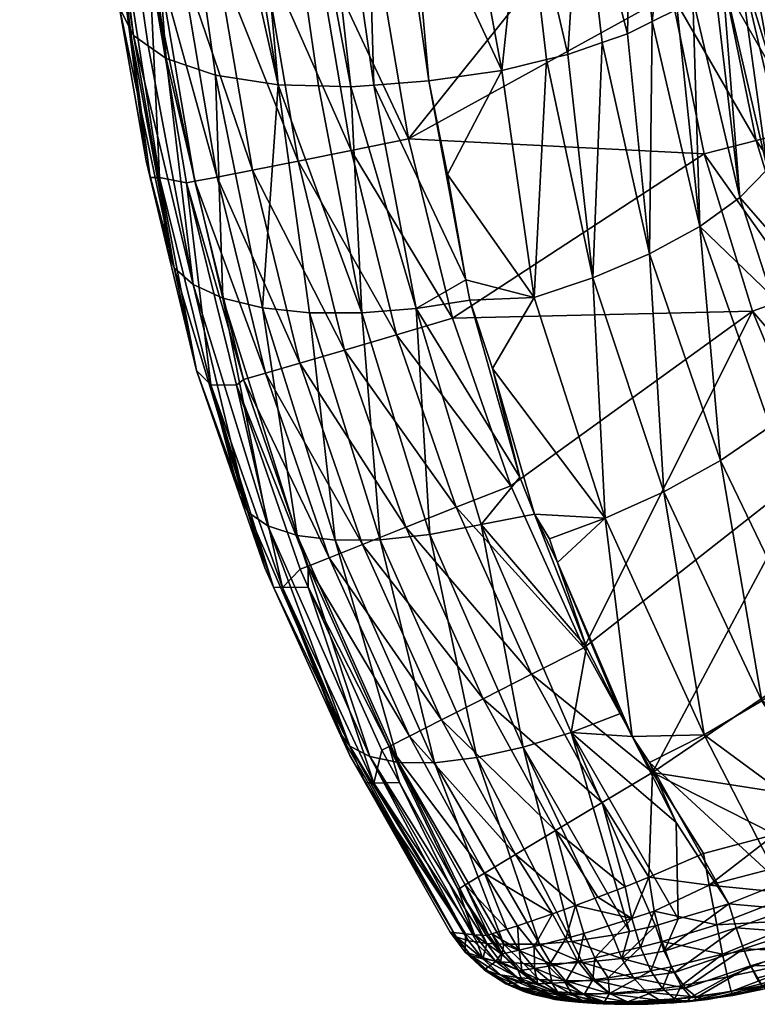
# Model space of a CAD drawing. Extents: x -0.176 to 0.176, y -0.227 to -0.001.
# Tile 15 of 256: x -0.17278 to -0.16772, y -0.04784 to -0.04109. Entities that reach past the tile are written whole.
import ezdxf

# ---------------------------------------------------------------- set-up
doc = ezdxf.new("R2010")
doc.units = 0
doc.layers.add('mesh', color=7, linetype='CONTINUOUS')

msp = doc.modelspace()

# ---------------------------------------------------------------- meshes
at = {"layer": 'mesh'}
mesh = msp.add_polyface(dxfattribs=at)
corners = [(-0.1705075, -0.0415479, -0.1171291), (-0.1714424, -0.0366047, -0.1152067), (-0.1710594, -0.036604, -0.1150784), (-0.1727375, -0.0361778, -0.1166964), (-0.1727336, -0.0363634, -0.117182), (-0.1727766, -0.0360399, -0.1170492), (-0.172527, -0.0379164, -0.117819), (-0.1726125, -0.0363075, -0.1163349), (-0.171996, -0.0411959, -0.118566), (-0.1706681, -0.0365748, -0.1150173), (-0.1704487, -0.0381864, -0.1156725), (-0.1724567, -0.0361106, -0.1514798), (-0.1724797, -0.0363639, -0.1510775), (-0.1721659, -0.038656, -0.1510667), (-0.1725135, -0.0361165, -0.1510787), (-0.1706302, -0.0384549, -0.1526425), (-0.1713754, -0.0359695, -0.1525901), (-0.1710269, -0.0385087, -0.1525784), (-0.1709789, -0.0359162, -0.1526545), (-0.1719538, -0.0386311, -0.1518421), (-0.1723017, -0.0360913, -0.1518538), (-0.1721089, -0.0386503, -0.151468), (-0.1717106, -0.0385996, -0.1521648), (-0.1720587, -0.0360599, -0.1521765), (-0.1713949, -0.0385579, -0.1524156), (-0.1717432, -0.0360184, -0.1524273), (-0.1726726, -0.0363633, -0.1339375), (-0.1722684, -0.0392693, -0.1345325), (-0.1689215, -0.0373453, -0.1156662), (-0.1685384, -0.0373013, -0.1159448), (-0.168621, -0.0385619, -0.1164458), (-0.1687374, -0.0360598, -0.1151493), (-0.1683324, -0.0360537, -0.1154563), (-0.170142, -0.0364785, -0.1149601), (-0.1700585, -0.0358461, -0.1146974), (-0.1696313, -0.0359487, -0.1147681), (-0.1697727, -0.0373226, -0.1153356), (-0.1693411, -0.0373515, -0.1154615), (-0.1691785, -0.0360232, -0.114918), (-0.1693854, -0.0386842, -0.1160057), (-0.170178, -0.0372651, -0.1152848), (-0.1702093, -0.0379501, -0.1155675), (-0.1697983, -0.0386958, -0.1158997), (-0.1689846, -0.0386397, -0.1161891), (-0.1684225, -0.0347824, -0.1146353), (-0.1688837, -0.0346966, -0.1143728), (-0.1693563, -0.0345699, -0.114195), (-0.1699632, -0.0351239, -0.1143974), (-0.1679889, -0.0358906, -0.1527397), (-0.1678132, -0.0353344, -0.1527489), (-0.1682472, -0.0369783, -0.1527236), (-0.1684003, -0.0380869, -0.1527095), (-0.1710044, -0.0415342, -0.1173532), (-0.1718099, -0.0365746, -0.1154055), (-0.1724115, -0.0364218, -0.1159856), (-0.171772, -0.0413527, -0.1180942), (-0.1721395, -0.0365128, -0.1156695)]
mesh.append_faces([[corners[k] for k in face] for face in [(0, 1, 2, 2), (3, 4, 5, 5), (6, 4, 3, 3), (7, 8, 3, 3), (2, 9, 10, 10), (11, 12, 13, 13), (11, 14, 12, 12), (15, 16, 17, 17), (18, 16, 15, 15), (11, 19, 20, 20), (21, 19, 11, 11), (20, 22, 23, 23), (19, 22, 20, 20), (23, 24, 25, 25), (22, 24, 23, 23), (25, 17, 16, 16), (24, 17, 25, 25), (26, 12, 14, 14), (26, 13, 12, 12), (27, 13, 26, 26), (26, 5, 4, 4), (4, 6, 26, 26), (28, 29, 30, 30), (31, 29, 28, 28), (31, 32, 29, 29), (33, 34, 35, 35), (36, 33, 35, 35), (37, 35, 38, 38), (37, 36, 35, 35), (39, 36, 37, 37), (36, 40, 33, 33), (36, 41, 40, 40), (42, 41, 36, 36), (37, 28, 43, 43), (38, 28, 37, 37), (38, 31, 28, 28), (31, 44, 32, 32), (38, 45, 31, 31), (35, 46, 38, 38), (34, 47, 35, 35), (18, 48, 49, 49), (18, 50, 48, 48), (15, 50, 18, 18), (15, 51, 50, 50), (9, 41, 10, 10), (9, 40, 41, 41), (9, 33, 40, 40), (9, 34, 33, 33), (52, 53, 1, 1), (54, 55, 7, 7), (56, 55, 54, 54), (53, 52, 56, 56)]])
mesh = msp.add_polyface(dxfattribs=at)
corners = [(-0.1720246, -0.0411402, -0.1187142), (-0.1720929, -0.041007, -0.1190682), (-0.1723369, -0.0392701, -0.1183662), (-0.172527, -0.0379164, -0.117819), (-0.1727375, -0.0361778, -0.1166964), (-0.171996, -0.0411959, -0.118566), (-0.1726125, -0.0363075, -0.1163349), (-0.171896, -0.0412659, -0.1183554), (-0.1710594, -0.036604, -0.1150784), (-0.1704487, -0.0381864, -0.1156725), (-0.1703501, -0.0415361, -0.1170978), (-0.1718306, -0.0406957, -0.1514571), (-0.1721089, -0.0386503, -0.151468), (-0.1718875, -0.0407018, -0.1510556), (-0.1720823, -0.03927, -0.1510634), (-0.1721659, -0.038656, -0.1510667), (-0.1724567, -0.0361106, -0.1514798), (-0.1703529, -0.0404873, -0.1526316), (-0.1710269, -0.0385087, -0.1525784), (-0.1707492, -0.0405445, -0.1525675), (-0.1706302, -0.0384549, -0.1526425), (-0.1716756, -0.0406752, -0.1518312), (-0.1719538, -0.0386311, -0.1518421), (-0.1714325, -0.0406416, -0.1521541), (-0.1717106, -0.0385996, -0.1521648), (-0.171117, -0.0405971, -0.1524049), (-0.1713949, -0.0385579, -0.1524156), (-0.1722684, -0.0392693, -0.1345325), (-0.1726726, -0.0363633, -0.1339375), (-0.1689846, -0.0386397, -0.1161891), (-0.1685845, -0.0398353, -0.1169649), (-0.1689345, -0.0399455, -0.1167224), (-0.168621, -0.0385619, -0.1164458), (-0.1689215, -0.0373453, -0.1156662), (-0.1693854, -0.0386842, -0.1160057), (-0.1697983, -0.0386958, -0.1158997), (-0.1697727, -0.0373226, -0.1153356), (-0.1693228, -0.0400262, -0.1165544), (-0.1697236, -0.0400755, -0.1164643), (-0.1701855, -0.0386778, -0.1158659), (-0.1702093, -0.0379501, -0.1155675), (-0.1701573, -0.0395379, -0.1162187), (-0.1700984, -0.0400935, -0.1164453), (-0.1693411, -0.0373515, -0.1154615), (-0.1682961, -0.0397018, -0.117269), (-0.1685384, -0.0373013, -0.1159448), (-0.1683174, -0.0384546, -0.1167628), (-0.1684466, -0.0392141, -0.1526977), (-0.1684003, -0.0380869, -0.1527095), (-0.1684277, -0.0397983, -0.1526926), (-0.1707293, -0.0415418, -0.1172292), (-0.1710044, -0.0415342, -0.1173532), (-0.1714424, -0.0366047, -0.1152067), (-0.171772, -0.0413527, -0.1180942), (-0.1721395, -0.0365128, -0.1156695), (-0.1714347, -0.0414678, -0.1176815), (-0.1699741, -0.041508, -0.117023)]
mesh.append_faces([[corners[k] for k in face] for face in [(0, 1, 2, 2), (3, 0, 2, 2), (4, 0, 3, 3), (4, 5, 0, 0), (6, 7, 5, 5), (8, 9, 10, 10), (11, 12, 13, 13), (12, 14, 13, 13), (12, 15, 14, 14), (16, 15, 12, 12), (17, 18, 19, 19), (20, 18, 17, 17), (12, 21, 22, 22), (11, 21, 12, 12), (22, 23, 24, 24), (21, 23, 22, 22), (24, 25, 26, 26), (23, 25, 24, 24), (26, 19, 18, 18), (25, 19, 26, 26), (27, 14, 15, 15), (13, 14, 27, 27), (27, 2, 1, 1), (28, 2, 27, 27), (28, 3, 2, 2), (29, 30, 31, 31), (29, 32, 30, 30), (33, 32, 29, 29), (34, 35, 36, 36), (37, 35, 34, 34), (37, 38, 35, 35), (35, 39, 40, 40), (38, 39, 35, 35), (38, 41, 39, 39), (42, 41, 38, 38), (34, 31, 37, 37), (34, 29, 31, 31), (43, 29, 34, 34), (32, 44, 30, 30), (45, 46, 32, 32), (20, 47, 48, 48), (17, 47, 20, 20), (17, 49, 47, 47), (42, 9, 41, 41), (9, 39, 41, 41), (9, 40, 39, 39), (50, 51, 52, 52), (6, 53, 7, 7), (54, 55, 53, 53), (51, 55, 54, 54), (42, 56, 9, 9)]])
mesh = msp.add_polyface(dxfattribs=at)
corners = [(-0.171719, -0.042788, -0.1193267), (-0.1719102, -0.042056, -0.1194602), (-0.1720929, -0.041007, -0.1190682), (-0.1718831, -0.0421687, -0.1194999), (-0.1717655, -0.0426572, -0.1196724), (-0.1715871, -0.0429034, -0.1189694), (-0.171996, -0.0411959, -0.118566), (-0.171896, -0.0412659, -0.1183554), (-0.1720246, -0.0411402, -0.1187142), (-0.1700595, -0.0430663, -0.1177049), (-0.1705075, -0.0415479, -0.1171291), (-0.1703501, -0.0415361, -0.1170978), (-0.1704322, -0.043097, -0.1178408), (-0.1707293, -0.0415418, -0.1172292), (-0.1710594, -0.036604, -0.1150784), (-0.1714424, -0.0366047, -0.1152067), (-0.1715761, -0.0421956, -0.15145), (-0.1718875, -0.0407018, -0.1510556), (-0.1716325, -0.0422053, -0.1510484), (-0.1718306, -0.0406957, -0.1514571), (-0.170112, -0.0419052, -0.1526246), (-0.1705047, -0.0419841, -0.1525606), (-0.16981, -0.0431339, -0.1526208), (-0.1707492, -0.0405445, -0.1525675), (-0.1703529, -0.0404873, -0.1526316), (-0.1714226, -0.0421662, -0.1518242), (-0.1716756, -0.0406752, -0.1518312), (-0.1710927, -0.0435106, -0.1518203), (-0.1711817, -0.042119, -0.1521472), (-0.1714325, -0.0406416, -0.1521541), (-0.170857, -0.0434417, -0.1521433), (-0.1708691, -0.0420569, -0.152398), (-0.171117, -0.0405971, -0.1524049), (-0.170551, -0.0433519, -0.1523943), (-0.1701944, -0.0432471, -0.1525569), (-0.1722684, -0.0392693, -0.1345325), (-0.1718188, -0.0421688, -0.1351262), (-0.1714671, -0.0435913, -0.1354178), (-0.1684277, -0.0397983, -0.1526926), (-0.1680867, -0.0420064, -0.1526794), (-0.171772, -0.0413527, -0.1180942), (-0.1713836, -0.0429974, -0.1186236), (-0.1697186, -0.042871, -0.1175783), (-0.1699741, -0.041508, -0.117023), (-0.1710044, -0.0415342, -0.1173532), (-0.1711139, -0.0430634, -0.1183093), (-0.1714347, -0.0414678, -0.1176815), (-0.1704487, -0.0381864, -0.1156725), (-0.1694736, -0.0414362, -0.1170371), (-0.169845, -0.0421497, -0.1172834), (-0.1715646, -0.0434919, -0.1199669), (-0.1697236, -0.0400755, -0.1164643), (-0.1693228, -0.0400262, -0.1165544), (-0.1700984, -0.0400935, -0.1164453)]
mesh.append_faces([[corners[k] for k in face] for face in [(0, 1, 2, 2), (0, 3, 1, 1), (4, 3, 0, 0), (5, 6, 7, 7), (0, 6, 5, 5), (0, 8, 6, 6), (2, 8, 0, 0), (9, 10, 11, 11), (9, 12, 10, 10), (12, 13, 10, 10), (10, 14, 11, 11), (13, 15, 10, 10), (16, 17, 18, 18), (19, 17, 16, 16), (20, 21, 22, 22), (20, 23, 21, 21), (24, 23, 20, 20), (19, 25, 26, 26), (16, 25, 19, 19), (16, 27, 25, 25), (26, 28, 29, 29), (25, 28, 26, 26), (25, 30, 28, 28), (29, 31, 32, 32), (28, 31, 29, 29), (28, 33, 31, 31), (32, 21, 23, 23), (31, 21, 32, 32), (31, 34, 21, 21), (3, 35, 1, 1), (3, 36, 35, 35), (4, 36, 3, 3), (36, 17, 35, 35), (36, 18, 17, 17), (37, 18, 36, 36), (35, 2, 1, 1), (20, 38, 24, 24), (22, 39, 20, 20), (40, 41, 5, 5), (5, 7, 40, 40), (42, 11, 43, 43), (42, 9, 11, 11), (12, 44, 13, 13), (45, 46, 44, 44), (41, 40, 46, 46), (47, 43, 11, 11), (43, 48, 49, 49), (4, 50, 36, 36), (49, 42, 43, 43), (48, 51, 52, 52), (48, 53, 51, 51), (43, 53, 48, 48)]])
mesh = msp.add_polyface(dxfattribs=at)
corners = [(-0.168117, -0.0425054, -0.1181106), (-0.1684419, -0.0411002, -0.1175103), (-0.1682714, -0.0410166, -0.1176574), (-0.1678416, -0.042307, -0.1184191), (-0.1681632, -0.0409394, -0.1178103), (-0.1680148, -0.0408334, -0.1180201), (-0.1684617, -0.0426932, -0.1178732), (-0.1686125, -0.0411838, -0.1173632), (-0.1687844, -0.0412438, -0.1172744), (-0.1688495, -0.0428579, -0.1177207), (-0.1690204, -0.0413261, -0.1171527), (-0.1691668, -0.0413617, -0.1171153), (-0.1675519, -0.0419323, -0.1191508), (-0.1675182, -0.0417723, -0.1195207), (-0.1672767, -0.0426058, -0.1199391), (-0.167652, -0.0421118, -0.1187751), (-0.1673484, -0.0425821, -0.1194708), (-0.1679636, -0.0407722, -0.1181532), (-0.1668403, -0.0406781, -0.1517727), (-0.1671381, -0.0397196, -0.1520925), (-0.1670333, -0.0407097, -0.1520849), (-0.1668343, -0.0416866, -0.1520796), (-0.1672917, -0.040751, -0.1523442), (-0.1670878, -0.0417519, -0.1523388), (-0.1673991, -0.0397366, -0.1523518), (-0.1673921, -0.0418297, -0.1525314), (-0.1667863, -0.0427367, -0.1523357), (-0.167602, -0.0407999, -0.1525367), (-0.1677125, -0.0397561, -0.1525443), (-0.1679476, -0.0408538, -0.1526522), (-0.167731, -0.0419161, -0.1526469), (-0.1680615, -0.0397771, -0.15266), (-0.1683103, -0.0409098, -0.1526847), (-0.1684277, -0.0397983, -0.1526926), (-0.1680867, -0.0420064, -0.1526794), (-0.1674108, -0.0429614, -0.1526439), (-0.1689345, -0.0399455, -0.1167224), (-0.1685845, -0.0398353, -0.1169649), (-0.1693228, -0.0400262, -0.1165544), (-0.1682961, -0.0397018, -0.117269), (-0.1680852, -0.0395537, -0.1176142), (-0.170112, -0.0419052, -0.1526246), (-0.1670407, -0.0400099, -0.1373248), (-0.166961, -0.040003, -0.1399415), (-0.166855, -0.0407453, -0.1399415), (-0.1668785, -0.0411453, -0.1373248), (-0.167804, -0.0404576, -0.118872), (-0.1692512, -0.0429909, -0.1176547), (-0.1694736, -0.0414362, -0.1170371), (-0.1676363, -0.0413646, -0.119316), (-0.1678563, -0.0406438, -0.1184321), (-0.1679572, -0.0394011, -0.1179768)]
mesh.append_faces([[corners[k] for k in face] for face in [(0, 1, 2, 2), (3, 4, 5, 5), (6, 1, 0, 0), (6, 7, 1, 1), (6, 8, 7, 7), (9, 10, 8, 8), (9, 11, 10, 10), (12, 13, 14, 14), (15, 12, 16, 16), (3, 17, 15, 15), (5, 17, 3, 3), (0, 4, 3, 3), (2, 4, 0, 0), (18, 19, 20, 20), (21, 22, 23, 23), (20, 22, 21, 21), (20, 24, 22, 22), (23, 25, 26, 26), (23, 27, 25, 25), (22, 27, 23, 23), (22, 28, 27, 27), (25, 29, 30, 30), (27, 29, 25, 25), (27, 31, 29, 29), (32, 29, 33, 33), (32, 30, 29, 29), (34, 30, 32, 32), (34, 35, 30, 30), (36, 8, 10, 10), (36, 7, 8, 8), (36, 37, 7, 7), (38, 10, 11, 11), (38, 36, 10, 10), (39, 2, 1, 1), (39, 4, 2, 2), (40, 5, 4, 4), (37, 1, 7, 7), (37, 39, 1, 1), (41, 32, 33, 33), (41, 34, 32, 32), (42, 43, 44, 44), (45, 46, 42, 42), (47, 48, 11, 11), (12, 49, 13, 13), (50, 49, 12, 12), (46, 49, 50, 50), (15, 50, 12, 12), (17, 50, 15, 15), (51, 50, 17, 17), (48, 38, 11, 11), (49, 45, 13, 13), (45, 49, 46, 46)]])
mesh = msp.add_polyface(dxfattribs=at)
corners = [(-0.1671886, -0.0434175, -0.1194005), (-0.1673665, -0.0436392, -0.1190313), (-0.1676251, -0.0429772, -0.1187257), (-0.1668932, -0.0440573, -0.1197121), (-0.1668161, -0.0438578, -0.1201114), (-0.1676344, -0.0438754, -0.1187142), (-0.1673099, -0.0454881, -0.1190657), (-0.1679755, -0.0441091, -0.1184752), (-0.1674899, -0.0437565, -0.1188644), (-0.166977, -0.0452056, -0.1193074), (-0.1670644, -0.0442921, -0.1193353), (-0.1668377, -0.0450656, -0.119462), (-0.1688495, -0.0428579, -0.1177207), (-0.1687844, -0.0412438, -0.1172744), (-0.1684617, -0.0426932, -0.1178732), (-0.1692512, -0.0429909, -0.1176547), (-0.1691668, -0.0413617, -0.1171153), (-0.1673484, -0.0425821, -0.1194708), (-0.1672767, -0.0426058, -0.1199391), (-0.1670865, -0.043061, -0.1201739), (-0.1675519, -0.0419323, -0.1191508), (-0.1671036, -0.0432241, -0.1197912), (-0.1668511, -0.043624, -0.1204644), (-0.1674411, -0.0427688, -0.1190879), (-0.167652, -0.0421118, -0.1187751), (-0.1678416, -0.042307, -0.1184191), (-0.168117, -0.0425054, -0.1181106), (-0.1683624, -0.0443234, -0.1183286), (-0.1687639, -0.0445055, -0.118275), (-0.1695366, -0.0434791, -0.1178253), (-0.1667863, -0.0427367, -0.1523357), (-0.1673921, -0.0418297, -0.1525314), (-0.1670817, -0.042843, -0.1525282), (-0.1666691, -0.0438348, -0.1525272), (-0.1674108, -0.0429614, -0.1526439), (-0.1669849, -0.0439844, -0.152643), (-0.167731, -0.0419161, -0.1526469), (-0.1677561, -0.0430854, -0.1526765), (-0.1680867, -0.0420064, -0.1526794), (-0.1673163, -0.0441413, -0.1526759), (-0.166474, -0.0449396, -0.1526441), (-0.16981, -0.0431339, -0.1526208), (-0.1689107, -0.0453928, -0.1526217), (-0.1694122, -0.0442817, -0.15262), (-0.1665922, -0.0422558, -0.1373248), (-0.1675182, -0.0417723, -0.1195207), (-0.169845, -0.0421497, -0.1172834), (-0.1694736, -0.0414362, -0.1170371), (-0.1692493, -0.0444769, -0.1182341), (-0.1691454, -0.044647, -0.1183023), (-0.1696911, -0.0430097, -0.1176348), (-0.169349, -0.0442226, -0.1181301)]
mesh.append_faces([[corners[k] for k in face] for face in [(0, 1, 2, 2), (0, 3, 1, 1), (4, 3, 0, 0), (5, 6, 7, 7), (8, 9, 5, 5), (10, 11, 8, 8), (12, 13, 14, 14), (15, 16, 12, 12), (17, 18, 19, 19), (17, 20, 18, 18), (21, 19, 22, 22), (21, 17, 19, 19), (23, 17, 21, 21), (23, 24, 17, 17), (25, 24, 23, 23), (0, 21, 4, 4), (0, 23, 21, 21), (2, 23, 0, 0), (2, 25, 23, 23), (26, 25, 2, 2), (10, 1, 3, 3), (8, 1, 10, 10), (8, 2, 1, 1), (5, 2, 8, 8), (5, 26, 2, 2), (7, 26, 5, 5), (7, 14, 26, 26), (27, 14, 7, 7), (27, 12, 14, 14), (28, 12, 27, 27), (28, 15, 12, 12), (29, 15, 28, 28), (30, 31, 32, 32), (33, 34, 35, 35), (32, 34, 33, 33), (32, 36, 34, 34), (31, 36, 32, 32), (37, 34, 38, 38), (37, 35, 34, 34), (39, 35, 37, 37), (39, 40, 35, 35), (41, 37, 38, 38), (37, 42, 39, 39), (41, 43, 37, 37), (18, 44, 19, 19), (45, 44, 18, 18), (46, 47, 15, 15), (28, 48, 29, 29), (28, 49, 48, 48), (29, 50, 15, 15), (48, 51, 29, 29)]])
mesh = msp.add_polyface(dxfattribs=at)
corners = [(-0.1715871, -0.0429034, -0.1189694), (-0.1712128, -0.0444627, -0.1199223), (-0.171719, -0.042788, -0.1193267), (-0.1710761, -0.0445563, -0.1195731), (-0.1713836, -0.0429974, -0.1186236), (-0.1708749, -0.0446224, -0.1192345), (-0.1711139, -0.0430634, -0.1183093), (-0.1706144, -0.0446554, -0.1189248), (-0.1707906, -0.0430969, -0.1180441), (-0.1703063, -0.0446529, -0.1186602), (-0.1704322, -0.043097, -0.1178408), (-0.1699671, -0.0446159, -0.1184527), (-0.1700595, -0.0430663, -0.1177049), (-0.169615, -0.0445485, -0.1183082), (-0.169349, -0.0442226, -0.1181301), (-0.1710976, -0.0448456, -0.1204387), (-0.1712707, -0.044344, -0.1202639), (-0.1714347, -0.0414678, -0.1176815), (-0.1715761, -0.0421956, -0.15145), (-0.1716325, -0.0422053, -0.1510484), (-0.1712428, -0.0435542, -0.1514458), (-0.1694122, -0.0442817, -0.15262), (-0.1701944, -0.0432471, -0.1525569), (-0.1697849, -0.0444297, -0.1525563), (-0.16981, -0.0431339, -0.1526208), (-0.1705047, -0.0419841, -0.1525606), (-0.1710927, -0.0435106, -0.1518203), (-0.1706556, -0.0447759, -0.1518193), (-0.1708009, -0.0448337, -0.1514446), (-0.170857, -0.0434417, -0.1521433), (-0.1714226, -0.0421662, -0.1518242), (-0.1704273, -0.0446851, -0.1521426), (-0.170551, -0.0433519, -0.1523943), (-0.1711817, -0.042119, -0.1521472), (-0.1701307, -0.0445671, -0.1523937), (-0.1708691, -0.0420569, -0.152398), (-0.1714671, -0.0435913, -0.1354178), (-0.1710379, -0.0449773, -0.1204848), (-0.1696911, -0.0430097, -0.1176348), (-0.1715646, -0.0434919, -0.1199669), (-0.1717655, -0.0426572, -0.1196724), (-0.1697186, -0.042871, -0.1175783), (-0.1710044, -0.0415342, -0.1173532), (-0.1692493, -0.0444769, -0.1182341), (-0.1712902, -0.0435917, -0.151044), (-0.1692512, -0.0429909, -0.1176547), (-0.169845, -0.0421497, -0.1172834), (-0.1718188, -0.0421688, -0.1351262), (-0.1709764, -0.0449786, -0.1357026), (-0.1708538, -0.0448549, -0.1510425), (-0.1695366, -0.0434791, -0.1178253)]
mesh.append_faces([[corners[k] for k in face] for face in [(0, 1, 2, 2), (0, 3, 1, 1), (4, 3, 0, 0), (4, 5, 3, 3), (6, 5, 4, 4), (6, 7, 5, 5), (8, 7, 6, 6), (8, 9, 7, 7), (10, 9, 8, 8), (10, 11, 9, 9), (12, 11, 10, 10), (12, 13, 11, 11), (14, 13, 12, 12), (15, 16, 1, 1), (4, 17, 6, 6), (18, 19, 20, 20), (21, 22, 23, 23), (24, 22, 21, 21), (24, 25, 22, 22), (20, 26, 18, 18), (20, 27, 26, 26), (28, 27, 20, 20), (26, 29, 30, 30), (26, 31, 29, 29), (27, 31, 26, 26), (29, 32, 33, 33), (29, 34, 32, 32), (31, 34, 29, 29), (32, 22, 35, 35), (32, 23, 22, 22), (34, 23, 32, 32), (36, 16, 15, 15), (15, 37, 36, 36), (12, 38, 14, 14), (2, 39, 40, 40), (2, 1, 39, 39), (1, 16, 39, 39), (38, 12, 41, 41), (8, 42, 10, 10), (6, 42, 8, 8), (14, 43, 13, 13), (20, 44, 28, 28), (20, 19, 44, 44), (45, 38, 41, 41), (46, 45, 41, 41), (36, 39, 16, 16), (47, 39, 36, 36), (36, 48, 44, 44), (48, 49, 44, 44), (36, 44, 19, 19), (50, 14, 38, 38)]])
mesh = msp.add_polyface(dxfattribs=at)
corners = [(-0.1669073, -0.0468294, -0.1525563), (-0.167388, -0.0472569, -0.152422), (-0.1668104, -0.0469928, -0.1524373), (-0.167014, -0.0466466, -0.15263), (-0.1674548, -0.0470799, -0.1525412), (-0.1675277, -0.046882, -0.1526154), (-0.167125, -0.0464534, -0.1526548), (-0.1676032, -0.0466732, -0.1526409), (-0.166723, -0.0461788, -0.152667), (-0.1689982, -0.0459735, -0.1188889), (-0.1682789, -0.0465898, -0.1190983), (-0.1682636, -0.0472517, -0.1194248), (-0.1693266, -0.046074, -0.119041), (-0.168597, -0.0473377, -0.1195579), (-0.1687155, -0.0473635, -0.1196164), (-0.1684209, -0.0472995, -0.1194711), (-0.1688919, -0.0453883, -0.1186067), (-0.1686592, -0.0458444, -0.1187933), (-0.1684394, -0.0462486, -0.1526247), (-0.1692692, -0.0455737, -0.1525583), (-0.1687848, -0.0464544, -0.1525616), (-0.1689107, -0.0453928, -0.1526217), (-0.169105, -0.0466457, -0.1523992), (-0.1686272, -0.0470303, -0.1525036), (-0.1676907, -0.0457555, -0.1189251), (-0.1670536, -0.0467494, -0.1193537), (-0.1680867, -0.0459904, -0.1188847), (-0.1683624, -0.0443234, -0.1183286), (-0.1687639, -0.0445055, -0.118275), (-0.1679755, -0.0441091, -0.1184752), (-0.1673099, -0.0454881, -0.1190657), (-0.1676344, -0.0438754, -0.1187142), (-0.166977, -0.0452056, -0.1193074), (-0.1674899, -0.0437565, -0.1188644), (-0.1668377, -0.0450656, -0.119462), (-0.1690916, -0.0448079, -0.118368), (-0.1667887, -0.0451273, -0.1526773), (-0.166474, -0.0449396, -0.1526441), (-0.1673163, -0.0441413, -0.1526759), (-0.1677561, -0.0430854, -0.1526765), (-0.1694122, -0.0442817, -0.15262), (-0.1680909, -0.0468026, -0.1526274), (-0.1669941, -0.0469384, -0.119433), (-0.1675638, -0.0470066, -0.1192921), (-0.1680515, -0.0470198, -0.1525969), (-0.1684658, -0.0469646, -0.1525635), (-0.168428, -0.0471972, -0.1525068), (-0.1685795, -0.0460005, -0.1188572), (-0.1665989, -0.0464574, -0.1195486), (-0.1684612, -0.0461787, -0.1189291), (-0.1679181, -0.0471479, -0.1193263)]
mesh.append_faces([[corners[k] for k in face] for face in [(0, 1, 2, 2), (3, 4, 0, 0), (3, 5, 4, 4), (6, 5, 3, 3), (6, 7, 5, 5), (3, 8, 6, 6), (9, 10, 11, 11), (12, 13, 14, 14), (9, 15, 13, 13), (11, 15, 9, 9), (9, 16, 17, 17), (18, 19, 20, 20), (21, 19, 18, 18), (22, 23, 20, 20), (24, 25, 26, 26), (27, 26, 28, 28), (27, 24, 26, 26), (29, 24, 27, 27), (29, 30, 24, 24), (31, 32, 30, 30), (33, 34, 32, 32), (35, 17, 16, 16), (36, 37, 38, 38), (38, 18, 36, 36), (38, 21, 18, 18), (39, 40, 21, 21), (18, 6, 36, 36), (18, 7, 6, 6), (41, 7, 18, 18), (25, 42, 43, 43), (44, 7, 41, 41), (44, 5, 7, 7), (44, 4, 5, 5), (44, 41, 45, 45), (46, 44, 45, 45), (9, 47, 10, 10), (17, 47, 9, 9), (45, 20, 23, 23), (45, 41, 18, 18), (18, 20, 45, 45), (26, 25, 43, 43), (24, 48, 25, 25), (30, 48, 24, 24), (32, 48, 30, 30), (49, 43, 50, 50), (49, 26, 43, 43), (47, 26, 49, 49), (28, 47, 35, 35), (28, 26, 47, 47), (47, 17, 35, 35), (10, 49, 50, 50), (47, 49, 10, 10)]])
mesh = msp.add_polyface(dxfattribs=at)
corners = [(-0.1705149, -0.0460675, -0.1204959), (-0.1705888, -0.045967, -0.1208317), (-0.1710379, -0.0449773, -0.1204848), (-0.1689982, -0.0459735, -0.1188889), (-0.168597, -0.0473377, -0.1195579), (-0.1693266, -0.046074, -0.119041), (-0.169615, -0.0445485, -0.1183082), (-0.1688919, -0.0453883, -0.1186067), (-0.1699671, -0.0446159, -0.1184527), (-0.1696438, -0.0461448, -0.119252), (-0.1703063, -0.0446529, -0.1186602), (-0.1699335, -0.0461803, -0.119516), (-0.1706144, -0.0446554, -0.1189248), (-0.1701814, -0.0461781, -0.1198217), (-0.1708749, -0.0446224, -0.1192345), (-0.1703769, -0.0461391, -0.1201539), (-0.1710761, -0.0445563, -0.1195731), (-0.1712128, -0.0444627, -0.1199223), (-0.1710976, -0.0448456, -0.1204387), (-0.1702454, -0.0460689, -0.1514458), (-0.1702958, -0.0460954, -0.1510433), (-0.170174, -0.0463173, -0.1510438), (-0.1707988, -0.0449773, -0.1510426), (-0.1708009, -0.0448337, -0.1514446), (-0.1708538, -0.0448549, -0.1510425), (-0.1689107, -0.0453928, -0.1526217), (-0.1697849, -0.0444297, -0.1525563), (-0.1692692, -0.0455737, -0.1525583), (-0.1694122, -0.0442817, -0.15262), (-0.1701061, -0.0459976, -0.151821), (-0.1706556, -0.0447759, -0.1518193), (-0.1695906, -0.0469371, -0.151824), (-0.1698868, -0.0458862, -0.1521446), (-0.1704273, -0.0446851, -0.1521426), (-0.1693796, -0.0468102, -0.1521479), (-0.1696017, -0.0457418, -0.1523958), (-0.1701307, -0.0445671, -0.1523937), (-0.169105, -0.0466457, -0.1523992), (-0.1687848, -0.0464544, -0.1525616), (-0.1690916, -0.0448079, -0.118368), (-0.1691454, -0.044647, -0.1183023), (-0.1687639, -0.0445055, -0.118275), (-0.1704089, -0.0463171, -0.1209546), (-0.1703498, -0.0463198, -0.1359782), (-0.1709764, -0.0449786, -0.1357026), (-0.1705144, -0.046131, -0.1208891), (-0.1714671, -0.0435913, -0.1354178), (-0.1697857, -0.0473742, -0.1210281), (-0.1692493, -0.0444769, -0.1182341), (-0.1712902, -0.0435917, -0.151044)]
mesh.append_faces([[corners[k] for k in face] for face in [(0, 1, 2, 2), (3, 4, 5, 5), (3, 6, 7, 7), (5, 6, 3, 3), (5, 8, 6, 6), (9, 8, 5, 5), (9, 10, 8, 8), (11, 10, 9, 9), (11, 12, 10, 10), (13, 12, 11, 11), (13, 14, 12, 12), (15, 14, 13, 13), (15, 16, 14, 14), (0, 16, 15, 15), (0, 17, 16, 16), (2, 17, 0, 0), (2, 18, 17, 17), (19, 20, 21, 21), (19, 22, 20, 20), (23, 22, 19, 19), (23, 24, 22, 22), (25, 26, 27, 27), (28, 26, 25, 25), (23, 29, 30, 30), (19, 29, 23, 23), (19, 31, 29, 29), (30, 32, 33, 33), (29, 32, 30, 30), (29, 34, 32, 32), (33, 35, 36, 36), (32, 35, 33, 33), (32, 37, 35, 35), (34, 37, 32, 32), (36, 27, 26, 26), (35, 27, 36, 36), (35, 38, 27, 27), (37, 38, 35, 35), (39, 40, 41, 41), (42, 43, 44, 44), (44, 45, 42, 42), (44, 1, 45, 45), (2, 1, 44, 44), (46, 2, 44, 44), (44, 22, 24, 24), (43, 22, 44, 44), (43, 20, 22, 22), (21, 20, 43, 43), (47, 1, 0, 0), (6, 48, 7, 7), (23, 49, 24, 24), (39, 7, 48, 48), (40, 39, 48, 48)]])
mesh = msp.add_polyface(dxfattribs=at)
corners = [(-0.1690339, -0.0473847, -0.1521134), (-0.1689121, -0.0473507, -0.1522266), (-0.1689675, -0.0471604, -0.1522967), (-0.168951, -0.0475408, -0.1520176), (-0.1697229, -0.0473538, -0.1361906), (-0.1695133, -0.0475425, -0.1452255), (-0.1696597, -0.0473604, -0.1452275), (-0.1692139, -0.0474238, -0.1199989), (-0.1699335, -0.0461803, -0.119516), (-0.1696438, -0.0461448, -0.119252), (-0.1695745, -0.0474193, -0.120474), (-0.1703769, -0.0461391, -0.1201539), (-0.1701814, -0.0461781, -0.1198217), (-0.1696451, -0.0474088, -0.120625), (-0.1697012, -0.0474004, -0.1207448), (-0.1705149, -0.0460675, -0.1204959), (-0.1697725, -0.0470487, -0.1510455), (-0.1695788, -0.0473657, -0.1510465), (-0.1695648, -0.047361, -0.1512408), (-0.1688141, -0.0471018, -0.15239), (-0.169105, -0.0466457, -0.1523992), (-0.1697245, -0.0470184, -0.1514484), (-0.1702454, -0.0460689, -0.1514458), (-0.170174, -0.0463173, -0.1510438), (-0.1695906, -0.0469371, -0.151824), (-0.1694396, -0.0473216, -0.1516843), (-0.1693796, -0.0468102, -0.1521479), (-0.1701061, -0.0459976, -0.151821), (-0.1686272, -0.0470303, -0.1525036), (-0.1704089, -0.0463171, -0.1209546), (-0.1698271, -0.047343, -0.1213153), (-0.1703498, -0.0463198, -0.1359782), (-0.1696833, -0.0475034, -0.1210475), (-0.1697857, -0.0473742, -0.1210281), (-0.1697238, -0.0474801, -0.1213152), (-0.1694702, -0.0474912, -0.1512243), (-0.1695414, -0.0473537, -0.151374), (-0.1693552, -0.0474654, -0.1516365), (-0.1693652, -0.0472976, -0.1518236), (-0.1692508, -0.0474406, -0.1518356), (-0.1691247, -0.0472163, -0.1521467), (-0.1694779, -0.0474901, -0.1510449), (-0.1693266, -0.046074, -0.119041), (-0.1689924, -0.0474049, -0.119803), (-0.1687155, -0.0473635, -0.1196164), (-0.1694585, -0.0474254, -0.1202974), (-0.1705144, -0.046131, -0.1208891), (-0.1705888, -0.045967, -0.1208317)]
mesh.append_faces([[corners[k] for k in face] for face in [(0, 1, 2, 2), (0, 3, 1, 1), (4, 5, 6, 6), (7, 8, 9, 9), (10, 11, 12, 12), (13, 11, 10, 10), (14, 11, 13, 13), (14, 15, 11, 11), (16, 17, 18, 18), (2, 19, 20, 20), (21, 16, 18, 18), (22, 16, 21, 21), (22, 23, 16, 16), (21, 24, 22, 22), (21, 25, 24, 24), (24, 26, 27, 27), (26, 2, 20, 20), (19, 28, 20, 20), (6, 17, 16, 16), (4, 29, 30, 30), (4, 31, 29, 29), (6, 31, 4, 4), (6, 23, 31, 31), (16, 23, 6, 6), (32, 30, 33, 33), (32, 34, 30, 30), (35, 36, 18, 18), (37, 25, 36, 36), (37, 38, 25, 25), (39, 38, 37, 37), (39, 40, 38, 38), (0, 40, 39, 39), (2, 40, 0, 0), (6, 41, 17, 17), (30, 34, 4, 4), (42, 43, 9, 9), (42, 44, 43, 43), (7, 9, 43, 43), (45, 8, 7, 7), (45, 12, 8, 8), (10, 12, 45, 45), (33, 15, 14, 14), (33, 30, 29, 29), (46, 33, 29, 29), (46, 47, 33, 33), (24, 25, 38, 38), (21, 18, 36, 36), (36, 25, 21, 21), (24, 40, 26, 26), (38, 40, 24, 24), (40, 2, 26, 26)]])
mesh = msp.add_polyface(dxfattribs=at)
corners = [(-0.1669314, -0.0472608, -0.1197022), (-0.1674642, -0.0473416, -0.119503), (-0.1669527, -0.0471115, -0.119551), (-0.1674276, -0.0474718, -0.1196572), (-0.1669517, -0.0474617, -0.1200756), (-0.167402, -0.0475695, -0.1198359), (-0.166931, -0.0473793, -0.1198797), (-0.1672163, -0.0475882, -0.120255), (-0.1669924, -0.0475043, -0.1202808), (-0.1675103, -0.0471843, -0.1193795), (-0.1669941, -0.0469384, -0.119433), (-0.1666647, -0.0472297, -0.1520893), (-0.1672861, -0.0475142, -0.1520744), (-0.1672559, -0.0475817, -0.1518634), (-0.1667281, -0.0471285, -0.152279), (-0.1673308, -0.0474041, -0.1522637), (-0.1668104, -0.0469928, -0.1524373), (-0.167388, -0.0472569, -0.152422), (-0.1669073, -0.0468294, -0.1525563), (-0.1674548, -0.0470799, -0.1525412), (-0.1683598, -0.0474722, -0.119582), (-0.1684209, -0.0472995, -0.1194711), (-0.1682636, -0.0472517, -0.1194248), (-0.1686498, -0.0475222, -0.1197235), (-0.168597, -0.0473377, -0.1195579), (-0.1687155, -0.0473635, -0.1196164), (-0.1689675, -0.0471604, -0.1522967), (-0.1685826, -0.0472493, -0.1524411), (-0.1688141, -0.0471018, -0.15239), (-0.1689121, -0.0473507, -0.1522266), (-0.1684512, -0.0476078, -0.152183), (-0.168374, -0.0474055, -0.1523985), (-0.1685229, -0.0474453, -0.1523323), (-0.1686272, -0.0470303, -0.1525036), (-0.168428, -0.0471972, -0.1525068), (-0.1688364, -0.0475181, -0.1521245), (-0.168951, -0.0475408, -0.1520176), (-0.1675638, -0.0470066, -0.1192921), (-0.1679181, -0.0471479, -0.1193263), (-0.1678664, -0.0473131, -0.1194208), (-0.1678162, -0.0474561, -0.1195453), (-0.167769, -0.0475724, -0.1196954), (-0.1680004, -0.0472914, -0.1524912), (-0.1680515, -0.0470198, -0.1525969), (-0.1679602, -0.047493, -0.1523322), (-0.1679271, -0.0476473, -0.1521256), (-0.1666232, -0.0472914, -0.1518778), (-0.1672154, -0.0475911, -0.1516419), (-0.1689924, -0.0474049, -0.119803), (-0.16892, -0.0475507, -0.1199022), (-0.1682889, -0.0476184, -0.1197313), (-0.1684658, -0.0469646, -0.1525635), (-0.1683117, -0.0475796, -0.152244), (-0.1682789, -0.0465898, -0.1190983)]
mesh.append_faces([[corners[k] for k in face] for face in [(0, 1, 2, 2), (3, 1, 0, 0), (4, 5, 6, 6), (7, 4, 8, 8), (9, 2, 1, 1), (10, 2, 9, 9), (3, 6, 5, 5), (0, 6, 3, 3), (11, 12, 13, 13), (14, 15, 12, 12), (16, 17, 15, 15), (18, 19, 17, 17), (20, 21, 22, 22), (23, 21, 20, 20), (23, 24, 21, 21), (25, 24, 23, 23), (26, 27, 28, 28), (26, 29, 27, 27), (30, 31, 32, 32), (27, 33, 28, 28), (34, 32, 31, 31), (27, 32, 34, 34), (27, 35, 32, 32), (29, 35, 27, 27), (29, 36, 35, 35), (37, 10, 9, 9), (9, 38, 37, 37), (9, 39, 38, 38), (9, 1, 39, 39), (1, 40, 39, 39), (3, 40, 1, 1), (3, 41, 40, 40), (19, 42, 17, 17), (43, 42, 19, 19), (17, 44, 15, 15), (42, 44, 17, 17), (15, 45, 12, 12), (46, 13, 47, 47), (48, 23, 49, 49), (25, 23, 48, 48), (38, 39, 20, 20), (20, 22, 38, 38), (39, 40, 50, 50), (20, 39, 50, 50), (27, 51, 33, 33), (34, 51, 27, 27), (42, 43, 34, 34), (34, 31, 42, 42), (31, 44, 42, 42), (52, 44, 31, 31), (53, 38, 22, 22)]])
mesh = msp.add_polyface(dxfattribs=at)
corners = [(-0.1697012, -0.0474004, -0.1207448), (-0.1696451, -0.0474088, -0.120625), (-0.1696022, -0.0475256, -0.1207842), (-0.1695745, -0.0474193, -0.120474), (-0.169481, -0.0475445, -0.1205322), (-0.1692371, -0.0477364, -0.1206775), (-0.1694811, -0.0476347, -0.1208306), (-0.1693665, -0.0476527, -0.1206013), (-0.1693441, -0.0477203, -0.1208817), (-0.1695572, -0.0476167, -0.1210706), (-0.1694137, -0.0477065, -0.121096), (-0.1696833, -0.0475034, -0.1210475), (-0.1692166, -0.0476675, -0.1203884), (-0.1693233, -0.047557, -0.1202984), (-0.1691951, -0.0477801, -0.120936), (-0.1692572, -0.0477701, -0.121123), (-0.1692363, -0.0476975, -0.1510411), (-0.1693561, -0.0476042, -0.1512048), (-0.1693639, -0.0476006, -0.1510431), (-0.1693552, -0.0474654, -0.1516365), (-0.1692501, -0.0475901, -0.1515779), (-0.1692508, -0.0474406, -0.1518356), (-0.1693364, -0.0476016, -0.151316), (-0.1694488, -0.0474864, -0.1513476), (-0.1694702, -0.0474912, -0.1512243), (-0.1693287, -0.0476856, -0.1452231), (-0.1695133, -0.0475425, -0.1452255), (-0.1694457, -0.0476968, -0.1213148), (-0.1691159, -0.047782, -0.1452203), (-0.1697857, -0.0473742, -0.1210281), (-0.1694585, -0.0474254, -0.1202974), (-0.1691345, -0.04756, -0.1200876), (-0.1692139, -0.0474238, -0.1199989), (-0.1697238, -0.0474801, -0.1213152), (-0.1695943, -0.0476008, -0.121315), (-0.1693219, -0.0477486, -0.1213147), (-0.1695648, -0.047361, -0.1512408), (-0.1695788, -0.0473657, -0.1510465), (-0.1694779, -0.0474901, -0.1510449), (-0.1695414, -0.0473537, -0.151374), (-0.1692255, -0.047697, -0.1511827), (-0.1696597, -0.0473604, -0.1452275), (-0.1697229, -0.0473538, -0.1361906)]
mesh.append_faces([[corners[k] for k in face] for face in [(0, 1, 2, 2), (3, 2, 1, 1), (3, 4, 2, 2), (5, 6, 7, 7), (8, 6, 5, 5), (8, 9, 6, 6), (10, 9, 8, 8), (11, 6, 9, 9), (2, 6, 11, 11), (2, 7, 6, 6), (4, 7, 2, 2), (4, 12, 7, 7), (13, 12, 4, 4), (14, 10, 8, 8), (15, 10, 14, 14), (16, 17, 18, 18), (19, 20, 21, 21), (19, 22, 20, 20), (23, 22, 19, 19), (23, 17, 22, 22), (24, 17, 23, 23), (18, 25, 16, 16), (18, 26, 25, 25), (27, 28, 25, 25), (29, 2, 11, 11), (0, 2, 29, 29), (30, 4, 3, 3), (30, 13, 4, 4), (30, 31, 13, 13), (32, 31, 30, 30), (11, 9, 33, 33), (9, 34, 33, 33), (10, 34, 9, 9), (10, 27, 34, 34), (35, 27, 10, 10), (15, 35, 10, 10), (36, 37, 38, 38), (38, 18, 17, 17), (24, 36, 38, 38), (23, 39, 24, 24), (19, 39, 23, 23), (40, 17, 16, 16), (40, 22, 17, 17), (40, 20, 22, 22), (24, 38, 17, 17), (25, 34, 27, 27), (26, 34, 25, 25), (26, 33, 34, 34), (41, 26, 38, 38), (42, 33, 26, 26), (38, 26, 18, 18)]])
mesh = msp.add_polyface(dxfattribs=at)
corners = [(-0.1692139, -0.0474238, -0.1199989), (-0.16892, -0.0475507, -0.1199022), (-0.1691345, -0.04756, -0.1200876), (-0.1689249, -0.047762, -0.1203182), (-0.1692166, -0.0476675, -0.1203884), (-0.1690363, -0.0476756, -0.1201961), (-0.1690957, -0.0477515, -0.1204885), (-0.1693665, -0.0476527, -0.1206013), (-0.1692371, -0.0477364, -0.1206775), (-0.1693233, -0.047557, -0.1202984), (-0.1688305, -0.0476738, -0.1200265), (-0.1688041, -0.0478162, -0.1204495), (-0.1689645, -0.0478064, -0.1205954), (-0.1690964, -0.0477931, -0.1207586), (-0.1693441, -0.0477203, -0.1208817), (-0.1691951, -0.0477801, -0.120936), (-0.168827, -0.0478304, -0.1207058), (-0.1689488, -0.0478213, -0.1208421), (-0.1690384, -0.0478122, -0.1209918), (-0.1692572, -0.0477701, -0.121123), (-0.1690922, -0.0478058, -0.1211508), (-0.1691276, -0.0476923, -0.1515102), (-0.1691535, -0.0475758, -0.15176), (-0.1692501, -0.0475901, -0.1515779), (-0.1690381, -0.0476863, -0.1516707), (-0.168951, -0.0475408, -0.1520176), (-0.1688504, -0.0476685, -0.1518993), (-0.1688451, -0.0478171, -0.1513556), (-0.1689912, -0.0477687, -0.1514353), (-0.1689131, -0.047814, -0.1511995), (-0.1689087, -0.0477684, -0.1515707), (-0.1690339, -0.0473847, -0.1521134), (-0.1692508, -0.0474406, -0.1518356), (-0.1687019, -0.0478358, -0.1208505), (-0.1689924, -0.0474049, -0.119803), (-0.1693219, -0.0477486, -0.1213147), (-0.1691096, -0.0478035, -0.1213144), (-0.1687791, -0.0478329, -0.1510341), (-0.1690159, -0.0477929, -0.1510377), (-0.1692255, -0.047697, -0.1511827), (-0.1690818, -0.0477673, -0.1511585), (-0.1692363, -0.0476975, -0.1510411), (-0.1688866, -0.0478264, -0.1452174), (-0.1691159, -0.047782, -0.1452203), (-0.1693287, -0.0476856, -0.1452231), (-0.1694457, -0.0476968, -0.1213148)]
mesh.append_faces([[corners[k] for k in face] for face in [(0, 1, 2, 2), (3, 4, 5, 5), (6, 4, 3, 3), (6, 7, 4, 4), (8, 7, 6, 6), (9, 5, 4, 4), (2, 5, 9, 9), (2, 10, 5, 5), (1, 10, 2, 2), (11, 6, 3, 3), (12, 6, 11, 11), (12, 8, 6, 6), (13, 8, 12, 12), (13, 14, 8, 8), (15, 14, 13, 13), (16, 13, 12, 12), (17, 13, 16, 16), (17, 15, 13, 13), (18, 15, 17, 17), (18, 19, 15, 15), (20, 19, 18, 18), (21, 22, 23, 23), (24, 22, 21, 21), (24, 25, 22, 22), (26, 25, 24, 24), (27, 28, 29, 29), (27, 30, 28, 28), (31, 22, 25, 25), (32, 22, 31, 31), (32, 23, 22, 22), (24, 30, 26, 26), (24, 28, 30, 30), (21, 28, 24, 24), (33, 20, 18, 18), (34, 1, 0, 0), (20, 35, 19, 19), (36, 35, 20, 20), (37, 29, 38, 38), (21, 23, 39, 39), (29, 40, 38, 38), (29, 28, 40, 40), (21, 40, 28, 28), (39, 40, 21, 21), (39, 38, 40, 40), (41, 38, 39, 39), (35, 42, 43, 43), (36, 42, 35, 35), (44, 38, 41, 41), (44, 43, 38, 38), (45, 35, 43, 43), (38, 43, 42, 42)]])
mesh = msp.add_polyface(dxfattribs=at)
corners = [(-0.1673883, -0.0476305, -0.1200313), (-0.167402, -0.0475695, -0.1198359), (-0.1669517, -0.0474617, -0.1200756), (-0.1672163, -0.0475882, -0.120255), (-0.1673873, -0.0476522, -0.1202353), (-0.1682134, -0.0477253, -0.1199091), (-0.16857, -0.0476561, -0.1198622), (-0.1682889, -0.0476184, -0.1197313), (-0.1684813, -0.047754, -0.1200238), (-0.1681371, -0.0477878, -0.1201065), (-0.1683877, -0.0478115, -0.1202012), (-0.1681639, -0.0478129, -0.1203458), (-0.1680636, -0.0478025, -0.1203142), (-0.1682932, -0.0478263, -0.1203867), (-0.1686204, -0.0478195, -0.1203224), (-0.1683117, -0.0475796, -0.152244), (-0.168374, -0.0474055, -0.1523985), (-0.1684512, -0.0476078, -0.152183), (-0.168288, -0.0477998, -0.151797), (-0.1682448, -0.0477094, -0.1520523), (-0.1683715, -0.0477282, -0.1520013), (-0.1681772, -0.0477873, -0.1518345), (-0.1688866, -0.0478264, -0.1452174), (-0.1674276, -0.0474718, -0.1196572), (-0.167769, -0.0475724, -0.1196954), (-0.16769, -0.0477109, -0.1200514), (-0.1676609, -0.0477279, -0.1202457), (-0.1677265, -0.0476584, -0.119866), (-0.1672559, -0.0475817, -0.1518634), (-0.1678907, -0.0477757, -0.1516278), (-0.1672154, -0.0475911, -0.1516419), (-0.1673308, -0.0474041, -0.1522637), (-0.1679602, -0.047493, -0.1523322), (-0.1679271, -0.0476473, -0.1521256), (-0.1679016, -0.0477482, -0.1518487), (-0.1672861, -0.0475142, -0.1520744), (-0.1678162, -0.0474561, -0.1195453), (-0.1682052, -0.0478188, -0.1515811), (-0.1684851, -0.047836, -0.1514605), (-0.1669924, -0.0475043, -0.1202808), (-0.168471, -0.0478356, -0.1513126)]
mesh.append_faces([[corners[k] for k in face] for face in [(0, 1, 2, 2), (3, 0, 2, 2), (4, 0, 3, 3), (5, 6, 7, 7), (8, 6, 5, 5), (9, 8, 5, 5), (10, 8, 9, 9), (11, 9, 12, 12), (11, 10, 9, 9), (13, 10, 11, 11), (13, 14, 10, 10), (15, 16, 17, 17), (18, 19, 20, 20), (21, 19, 18, 18), (15, 20, 19, 19), (17, 20, 15, 15), (22, 13, 11, 11), (23, 1, 24, 24), (25, 4, 26, 26), (25, 0, 4, 4), (25, 1, 0, 0), (27, 1, 25, 25), (27, 24, 1, 1), (24, 27, 25, 25), (28, 29, 30, 30), (31, 32, 33, 33), (28, 34, 29, 29), (35, 34, 28, 28), (35, 33, 34, 34), (5, 36, 24, 24), (9, 24, 25, 25), (5, 7, 36, 36), (9, 5, 24, 24), (12, 25, 26, 26), (12, 9, 25, 25), (37, 18, 38, 38), (15, 19, 32, 32), (19, 33, 32, 32), (21, 33, 19, 19), (21, 34, 33, 33), (37, 21, 18, 18), (37, 34, 21, 21), (29, 34, 37, 37), (30, 3, 39, 39), (30, 4, 3, 3), (30, 26, 4, 4), (29, 26, 30, 30), (37, 26, 29, 29), (37, 12, 26, 26), (37, 11, 12, 12), (37, 22, 11, 11), (40, 37, 38, 38)]])
mesh = msp.add_polyface(dxfattribs=at)
corners = [(-0.1684813, -0.047754, -0.1200238), (-0.1688305, -0.0476738, -0.1200265), (-0.16857, -0.0476561, -0.1198622), (-0.1687293, -0.0477646, -0.1201684), (-0.1690363, -0.0476756, -0.1201961), (-0.1689249, -0.047762, -0.1203182), (-0.16892, -0.0475507, -0.1199022), (-0.1686498, -0.0475222, -0.1197235), (-0.1682889, -0.0476184, -0.1197313), (-0.1683598, -0.0474722, -0.119582), (-0.1683877, -0.0478115, -0.1202012), (-0.1686204, -0.0478195, -0.1203224), (-0.1688041, -0.0478162, -0.1204495), (-0.1685079, -0.0478365, -0.1204827), (-0.1682932, -0.0478263, -0.1203867), (-0.1686782, -0.0478364, -0.1205856), (-0.1689645, -0.0478064, -0.1205954), (-0.168827, -0.0478304, -0.1207058), (-0.168756, -0.0478339, -0.1511569), (-0.1688451, -0.0478171, -0.1513556), (-0.1689131, -0.047814, -0.1511995), (-0.1688504, -0.0476685, -0.1518993), (-0.1688364, -0.0475181, -0.1521245), (-0.168951, -0.0475408, -0.1520176), (-0.1687438, -0.0476553, -0.1519949), (-0.1685229, -0.0474453, -0.1523323), (-0.1684512, -0.0476078, -0.152183), (-0.1687694, -0.0478192, -0.1514634), (-0.1689087, -0.0477684, -0.1515707), (-0.1687019, -0.0478358, -0.1208505), (-0.1690384, -0.0478122, -0.1209918), (-0.1689488, -0.0478213, -0.1208421), (-0.1688866, -0.0478264, -0.1452174), (-0.1691096, -0.0478035, -0.1213144), (-0.1690922, -0.0478058, -0.1211508), (-0.1687791, -0.0478329, -0.1510341), (-0.1686937, -0.047836, -0.1512733), (-0.1686126, -0.0478191, -0.151615), (-0.1684851, -0.047836, -0.1514605), (-0.168288, -0.0477998, -0.151797), (-0.1687361, -0.0477625, -0.1517633), (-0.1683715, -0.0477282, -0.1520013), (-0.1690159, -0.0477929, -0.1510377), (-0.168471, -0.0478356, -0.1513126), (-0.1682052, -0.0478188, -0.1515811)]
mesh.append_faces([[corners[k] for k in face] for face in [(0, 1, 2, 2), (3, 1, 0, 0), (3, 4, 1, 1), (5, 4, 3, 3), (6, 2, 1, 1), (7, 2, 6, 6), (7, 8, 2, 2), (9, 8, 7, 7), (10, 3, 0, 0), (11, 3, 10, 10), (11, 5, 3, 3), (12, 5, 11, 11), (13, 11, 14, 14), (13, 12, 11, 11), (15, 12, 13, 13), (15, 16, 12, 12), (17, 16, 15, 15), (18, 19, 20, 20), (21, 22, 23, 23), (24, 22, 21, 21), (24, 25, 22, 22), (26, 25, 24, 24), (27, 28, 19, 19), (29, 30, 31, 31), (13, 14, 29, 29), (29, 15, 13, 13), (29, 17, 15, 15), (31, 17, 29, 29), (32, 29, 14, 14), (33, 29, 32, 32), (33, 34, 29, 29), (18, 20, 35, 35), (36, 19, 18, 18), (36, 27, 19, 19), (36, 37, 27, 27), (38, 37, 36, 36), (38, 39, 37, 37), (27, 40, 28, 28), (37, 40, 27, 27), (37, 41, 40, 40), (39, 41, 37, 37), (26, 40, 41, 41), (24, 40, 26, 26), (21, 40, 24, 24), (21, 28, 40, 40), (42, 32, 35, 35), (43, 32, 44, 44), (43, 35, 32, 32), (18, 35, 43, 43), (43, 36, 18, 18), (38, 36, 43, 43)]])

doc.saveas('drawing.dxf')
